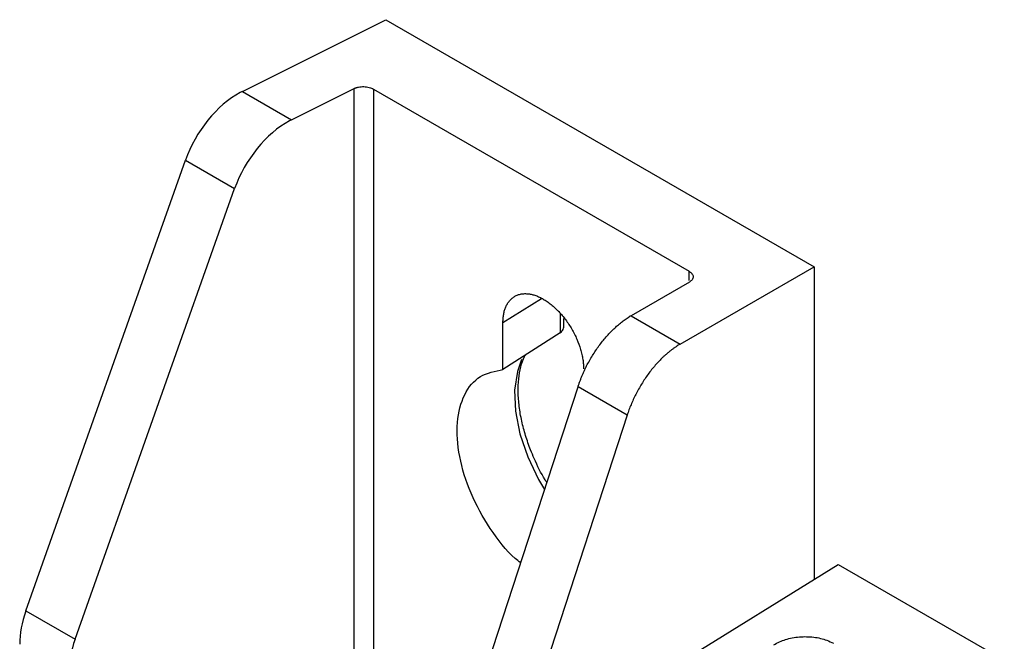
# Model space of a CAD drawing. Header units: millimetres. Extents: x 51 to 353, y -23 to 217.
# Tile 136 of 147: x 317 to 331, y 74 to 83. Entities that reach past the tile are written whole.
import ezdxf

# ---------------------------------------------------------------- set-up
doc = ezdxf.new("R2010")
doc.units = ezdxf.units.MM

msp = doc.modelspace()

# ---------------------------------------------------------------- linework, layer by layer
at = {"color": 7, "linetype": 'Continuous', "lineweight": 25}
for p, q in [((319.773, 81.632), (321.838, 82.663)), ((321.838, 82.663), (327.997, 79.108)), ((319.773, 81.632), (320.48, 81.224)), ((320.48, 81.224), (321.379, 81.673)), ((321.657, 81.665), (326.198, 79.043)), ((316.658, 74.157), (318.953, 80.641)), ((318.953, 80.641), (319.66, 80.233)), ((317.365, 73.749), (319.66, 80.233)), ((326.071, 77.996), (327.997, 79.108)), ((327.997, 79.108), (327.997, 74.61)), ((326.202, 78.888), (325.364, 78.404)), ((324.398, 78.265), (324.398, 78.362)), ((325.364, 78.404), (326.071, 77.996)), ((323.521, 77.628), (323.521, 78.308)), ((324.344, 78.158), (323.521, 77.628)), ((322.731, 71.644), (324.6, 77.382)), ((325.307, 76.973), (324.6, 77.382)), ((325.307, 76.973), (323.667, 71.936)), ((323.351, 71.742), (328.344, 74.824)), ((328.344, 74.824), (330.732, 73.446)), ((316.658, 74.157), (317.365, 73.749))]:
    msp.add_line(p, q, dxfattribs=at)
at = {"color": 8, "linetype": 'Continuous', "lineweight": 25}
for p, q in [((321.379, 72.373), (321.379, 81.673)), ((321.657, 81.665), (321.657, 72.213)), ((326.198, 78.91), (326.198, 79.043)), ((323.521, 78.308), (324.076, 78.652)), ((324.344, 78.434), (324.344, 78.158))]:
    msp.add_line(p, q, dxfattribs=at)
at = {"color": 8, "linetype": 'Continuous', "lineweight": 25, "flags": 128}
msp.add_lwpolyline([(323.789, 77.772), (323.728, 77.603), (323.688, 77.332), (323.7, 77.029), (323.764, 76.704), (323.877, 76.373), (324.034, 76.047), (324.118, 75.904)], dxfattribs=at)
at = {"color": 7, "linetype": 'Continuous', "lineweight": 25}
for centre, start_param, end_param in [((319.742, 80.636), 0.804032, 1.920832), ((320.45, 80.228), 0.804032, 1.920832), ((317.447, 74.152), 1.920832, 2.374829), ((318.154, 73.744), 1.920832, 2.374829)]:
    msp.add_ellipse(centre, major_axis=(0.632, 1.02), ratio=0.597167, start_param=start_param, end_param=end_param, dxfattribs=at)
for points in [[(319.773, 81.632), (319.763, 81.627), (319.753, 81.622), (319.742, 81.616)], [(325.364, 78.404), (325.355, 78.399), (325.345, 78.393), (325.336, 78.387)]]:
    msp.add_open_spline(points, degree=3, dxfattribs=at)
for points, knots in [([(321.379, 81.673), (321.384, 81.675), (321.393, 81.679), (321.408, 81.685), (321.424, 81.69), (321.447, 81.695), (321.479, 81.7), (321.519, 81.701), (321.559, 81.697), (321.596, 81.69), (321.629, 81.679), (321.648, 81.669), (321.657, 81.665)], [0, 0, 0, 0, 0.0603737, 0.1202736, 0.1802171, 0.2407209, 0.3703025, 0.5002214, 0.6297726, 0.7596615, 0.8797434, 1, 1, 1, 1]), ([(320.48, 81.224), (320.475, 81.221), (320.465, 81.216), (320.455, 81.211), (320.45, 81.208)], [0, 0, 0, 0, 0.5, 1, 1, 1, 1]), ([(326.198, 79.043), (326.202, 79.041), (326.21, 79.036), (326.221, 79.027), (326.231, 79.018), (326.243, 79.005), (326.253, 78.988), (326.257, 78.965), (326.254, 78.943), (326.243, 78.922), (326.226, 78.904), (326.21, 78.893), (326.202, 78.888)], [0, 0, 0, 0, 0.060337, 0.120202, 0.180114, 0.240589, 0.370126, 0.500029, 0.629596, 0.759529, 0.879672, 1, 1, 1, 1]), ([(323.521, 78.308), (323.521, 78.319), (323.521, 78.34), (323.523, 78.37), (323.526, 78.399), (323.531, 78.428), (323.536, 78.455), (323.543, 78.482), (323.552, 78.507), (323.565, 78.54), (323.585, 78.58), (323.615, 78.621), (323.65, 78.656), (323.69, 78.685), (323.734, 78.705), (323.782, 78.718), (323.833, 78.723), (323.886, 78.72), (323.939, 78.711), (323.992, 78.695), (324.046, 78.673), (324.082, 78.653), (324.101, 78.643)], [0, 0, 0, 0, 0.030232, 0.060266, 0.090167, 0.120003, 0.149842, 0.179751, 0.209797, 0.240047, 0.304318, 0.368671, 0.43431, 0.500032, 0.565671, 0.631393, 0.695665, 0.760018, 0.820268, 0.879989, 0.939719, 1, 1, 1, 1]), ([(324.101, 78.643), (324.11, 78.637), (324.129, 78.626), (324.158, 78.607), (324.186, 78.587), (324.214, 78.565), (324.241, 78.542), (324.269, 78.517), (324.296, 78.491), (324.349, 78.437), (324.425, 78.347), (324.513, 78.212), (324.586, 78.068), (324.631, 77.944), (324.656, 77.847), (324.67, 77.775), (324.679, 77.705), (324.68, 77.661), (324.68, 77.639)], [0, 0, 0, 0, 0.031533, 0.062841, 0.093999, 0.125083, 0.156169, 0.187335, 0.218656, 0.250207, 0.375081, 0.500037, 0.624911, 0.749866, 0.81269, 0.874912, 0.937145, 1, 1, 1, 1]), ([(324.6, 77.382), (324.605, 77.396), (324.614, 77.425), (324.63, 77.468), (324.647, 77.511), (324.664, 77.554), (324.683, 77.596), (324.703, 77.639), (324.742, 77.718), (324.806, 77.831), (324.9, 77.972), (325.004, 78.101), (325.095, 78.197), (325.169, 78.264), (325.224, 78.31), (325.28, 78.351), (325.317, 78.375), (325.336, 78.387)], [0, 0, 0, 0, 0.035134, 0.070138, 0.105065, 0.139969, 0.174904, 0.209924, 0.245082, 0.372469, 0.499947, 0.627355, 0.75485, 0.816266, 0.877404, 0.938553, 1, 1, 1, 1]), ([(324.344, 78.158), (324.353, 78.165), (324.371, 78.179), (324.387, 78.207), (324.397, 78.236), (324.397, 78.256), (324.397, 78.265)], [0, 0, 0, 0, 0.263492, 0.536772, 0.792546, 1, 1, 1, 1]), ([(326.043, 77.979), (326.032, 77.972), (326.011, 77.959), (325.979, 77.937), (325.947, 77.913), (325.915, 77.889), (325.884, 77.862), (325.852, 77.835), (325.794, 77.781), (325.711, 77.693), (325.607, 77.564), (325.513, 77.423), (325.444, 77.299), (325.395, 77.199), (325.362, 77.124), (325.332, 77.049), (325.315, 76.999), (325.307, 76.973)], [0, 0, 0, 0, 0.035151, 0.070171, 0.105113, 0.140032, 0.17498, 0.210012, 0.245181, 0.372597, 0.500085, 0.627483, 0.754949, 0.816345, 0.87746, 0.938582, 1, 1, 1, 1]), ([(326.071, 77.996), (326.067, 77.994), (326.057, 77.988), (326.048, 77.982), (326.043, 77.979)], [0, 0, 0, 0, 0.5, 1, 1, 1, 1]), ([(324.151, 76.004), (324.143, 76.018), (324.072, 76.126), (323.996, 76.287), (323.906, 76.5), (323.843, 76.681), (323.787, 76.891), (323.751, 77.102), (323.736, 77.307), (323.744, 77.5), (323.776, 77.67), (323.811, 77.783), (323.839, 77.829), (323.843, 77.835)], [0, 0, 0, 0, 0.0208221, 0.1700856, 0.2304427, 0.3295078, 0.4305362, 0.536917, 0.6456691, 0.755839, 0.8671814, 0.9804595, 1, 1, 1, 1]), ([(323.776, 74.851), (323.749, 74.87), (323.588, 74.99), (323.325, 75.339), (323.042, 75.846), (322.877, 76.385), (322.844, 76.884), (322.95, 77.286), (323.176, 77.564), (323.406, 77.607), (323.521, 77.628)], [0, 0, 0, 0, 0.0269907, 0.165992, 0.3049934, 0.4439947, 0.582996, 0.7219973, 0.8609987, 1, 1, 1, 1]), ([(327.417, 73.67), (327.471, 73.698), (327.579, 73.753), (327.784, 73.79), (327.992, 73.786), (328.161, 73.748), (328.243, 73.706), (328.275, 73.691)], [0, 0, 0, 0, 0.218976, 0.437709, 0.654085, 0.868283, 1, 1, 1, 1])]:
    msp.add_open_spline(points, degree=3, knots=knots, dxfattribs=at)

doc.saveas('drawing.dxf')
